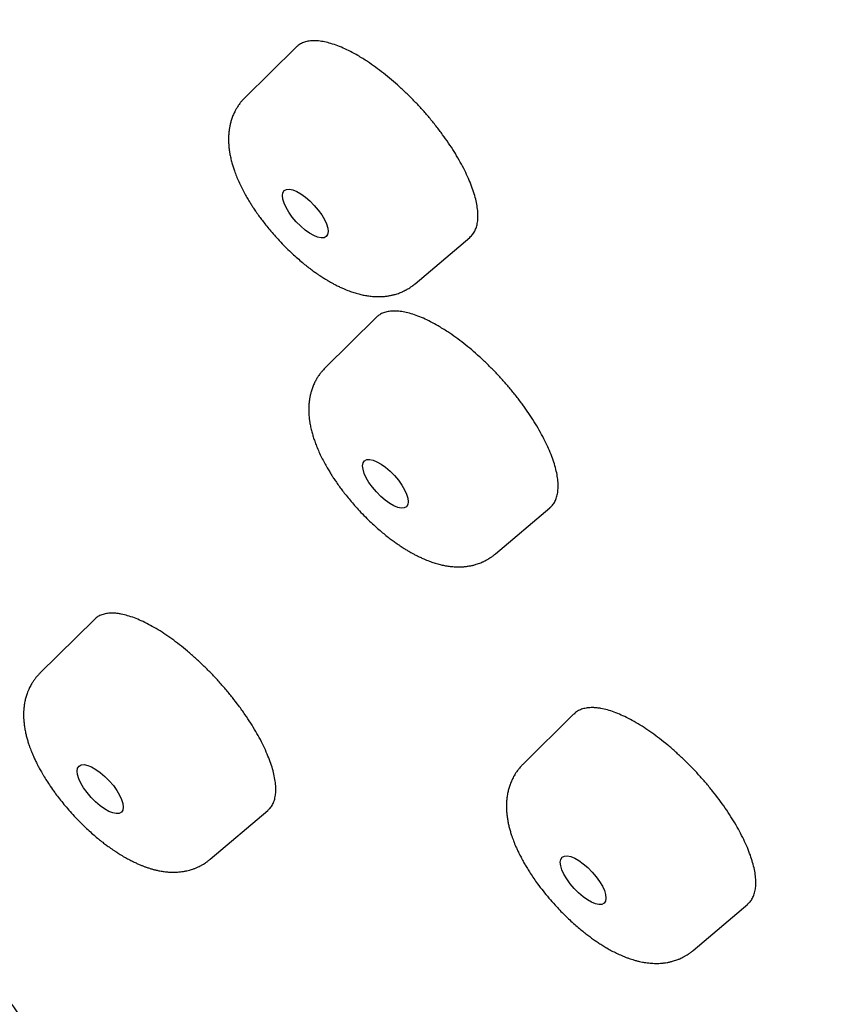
# Model space of a CAD drawing. Header units: millimetres. Extents: x 8 to 486, y 12 to 546.
# Tile 17 of 121: x 404 to 414, y 197 to 210. Entities that reach past the tile are written whole.
import ezdxf

# ---------------------------------------------------------------- set-up
doc = ezdxf.new("R2010")
doc.units = ezdxf.units.MM

msp = doc.modelspace()

# ---------------------------------------------------------------- linework, layer by layer
at = {"color": 7, "linetype": 'Continuous', "lineweight": 30}
for p, q in [((407.527, 209.4), (406.871, 208.752)), ((409.054, 206.367), (409.754, 206.96)), ((408.555, 205.935), (407.9, 205.287)), ((410.082, 202.902), (410.782, 203.495)), ((404.943, 202.063), (404.243, 201.372)), ((411.09, 200.85), (410.434, 200.202)), ((406.426, 198.987), (407.166, 199.614)), ((412.617, 197.817), (413.318, 198.411))]:
    msp.add_line(p, q, dxfattribs=at)
for centre, major_axis, ratio in [((407.645, 207.266), (-0.269, 0.294), 0.391863), ((408.673, 203.802), (-0.269, 0.294), 0.392028), ((405.016, 199.886), (-0.272, 0.296), 0.392573), ((411.208, 198.718), (-0.269, 0.294), 0.392238)]:
    msp.add_ellipse(centre, major_axis=major_axis, ratio=ratio, dxfattribs=at)
for points, knots in [([(456.736, 165.578), (456.742, 165.581), (456.755, 165.587), (456.775, 165.597), (456.799, 165.609), (456.827, 165.623), (456.859, 165.639), (456.893, 165.655), (456.926, 165.672), (456.959, 165.689), (456.992, 165.707), (457.025, 165.724), (457.058, 165.741), (457.108, 165.768), (457.173, 165.804), (457.254, 165.85), (457.331, 165.895), (457.391, 165.931), (457.435, 165.957), (457.462, 165.974), (457.485, 165.988), (457.504, 166), (457.519, 166.009), (457.53, 166.016), (457.538, 166.021), (457.546, 166.027), (457.556, 166.033), (457.569, 166.041), (457.585, 166.051), (457.604, 166.064), (457.626, 166.078), (457.651, 166.094), (457.678, 166.113), (457.709, 166.133), (457.741, 166.155), (457.786, 166.186), (457.844, 166.226), (457.912, 166.275), (457.976, 166.322), (458.037, 166.367), (458.094, 166.411), (458.148, 166.453), (458.198, 166.493), (458.243, 166.529), (458.283, 166.562), (458.317, 166.591), (458.348, 166.617), (458.376, 166.641), (458.403, 166.664), (458.431, 166.689), (458.459, 166.713), (458.485, 166.736), (458.509, 166.758), (458.534, 166.781), (458.562, 166.806), (458.592, 166.834), (458.626, 166.866), (458.663, 166.901), (458.703, 166.939), (458.746, 166.982), (458.783, 167.019), (458.814, 167.05), (458.837, 167.074), (458.861, 167.098), (458.885, 167.123), (458.907, 167.146), (458.927, 167.167), (458.945, 167.186), (458.959, 167.202), (458.971, 167.215), (458.98, 167.224), (458.989, 167.234), (459, 167.245), (459.013, 167.261), (459.031, 167.28), (459.052, 167.304), (459.078, 167.332), (459.106, 167.364), (459.136, 167.398), (459.172, 167.44), (459.213, 167.489), (459.258, 167.544), (459.303, 167.599), (459.346, 167.653), (459.387, 167.705), (459.425, 167.756), (459.459, 167.8), (459.487, 167.838), (459.511, 167.87), (459.532, 167.9), (459.552, 167.928), (459.569, 167.952), (459.586, 167.975), (459.603, 168), (459.622, 168.027), (459.643, 168.057), (459.665, 168.09), (459.689, 168.126), (459.715, 168.165), (459.742, 168.206), (459.771, 168.25), (459.8, 168.297), (459.832, 168.347), (459.865, 168.401), (459.893, 168.447), (459.916, 168.486), (459.933, 168.515), (459.951, 168.545), (459.968, 168.575), (459.985, 168.605), (460.002, 168.634), (460.017, 168.661), (460.031, 168.687), (460.043, 168.708), (460.052, 168.724), (460.059, 168.737), (460.065, 168.747), (460.071, 168.76), (460.08, 168.775), (460.09, 168.794), (460.102, 168.817), (460.116, 168.843), (460.131, 168.873), (460.147, 168.902), (460.171, 168.95), (460.204, 169.014), (460.243, 169.095), (460.281, 169.174), (460.316, 169.249), (460.349, 169.322), (460.38, 169.391), (460.409, 169.458), (460.434, 169.517), (460.455, 169.568), (460.473, 169.611), (460.489, 169.65), (460.503, 169.685), (460.515, 169.718), (460.527, 169.747), (460.537, 169.772), (460.545, 169.793), (460.55, 169.807), (460.554, 169.816), (460.557, 169.824), (460.56, 169.834), (460.566, 169.848), (460.572, 169.865), (460.579, 169.884), (460.593, 169.921), (460.611, 169.972), (460.635, 170.037), (460.657, 170.101), (460.678, 170.164), (460.699, 170.225), (460.719, 170.288), (460.74, 170.353), (460.762, 170.423), (460.784, 170.497), (460.803, 170.563), (460.82, 170.62), (460.833, 170.667), (460.847, 170.716), (460.86, 170.764), (460.872, 170.809), (460.883, 170.85), (460.892, 170.885), (460.899, 170.913), (460.905, 170.936), (460.91, 170.956), (460.914, 170.972), (460.917, 170.985), (460.92, 170.997), (460.924, 171.011), (460.928, 171.031), (460.934, 171.055), (460.941, 171.082), (460.948, 171.113), (460.956, 171.147), (460.964, 171.183), (460.973, 171.221), (460.981, 171.258), (460.989, 171.296), (460.997, 171.333), (461.01, 171.392), (461.027, 171.473), (461.047, 171.575), (461.066, 171.677), (461.084, 171.78), (461.102, 171.881), (461.118, 171.98), (461.133, 172.078), (461.145, 172.162), (461.155, 172.229), (461.162, 172.279), (461.168, 172.329), (461.174, 172.375), (461.18, 172.418), (461.184, 172.455), (461.188, 172.488), (461.191, 172.515), (461.194, 172.537), (461.196, 172.554), (461.197, 172.568), (461.199, 172.581), (461.2, 172.596), (461.203, 172.617), (461.206, 172.645), (461.21, 172.681), (461.214, 172.724), (461.219, 172.768), (461.223, 172.815), (461.227, 172.861), (461.232, 172.909), (461.245, 173.057), (461.258, 173.242), (461.271, 173.466), (461.278, 173.626), (461.284, 173.785), (461.288, 173.943), (461.291, 174.103), (461.292, 174.263), (461.292, 174.388), (461.292, 174.474), (461.291, 174.522), (461.291, 174.568), (461.29, 174.609), (461.289, 174.643), (461.289, 174.671), (461.288, 174.693), (461.288, 174.71), (461.288, 174.724), (461.287, 174.74), (461.287, 174.762), (461.286, 174.791), (461.285, 174.825), (461.284, 174.863), (461.283, 174.905), (461.281, 174.952), (461.279, 175.004), (461.277, 175.061), (461.271, 175.211), (461.258, 175.454), (461.236, 175.78), (461.21, 176.097), (461.18, 176.405), (461.145, 176.712), (461.108, 177.009), (461.069, 177.293), (461.039, 177.496), (461.019, 177.625), (461.011, 177.68), (461.003, 177.73), (460.996, 177.774), (460.989, 177.813), (460.984, 177.846), (460.979, 177.873), (460.976, 177.894), (460.973, 177.91), (460.971, 177.925), (460.968, 177.941), (460.965, 177.96), (460.961, 177.984), (460.956, 178.012), (460.95, 178.046), (460.943, 178.089), (460.934, 178.14), (460.924, 178.194), (460.914, 178.251), (460.895, 178.355), (460.867, 178.509), (460.827, 178.717), (460.783, 178.933), (460.736, 179.158), (460.685, 179.392), (460.631, 179.632), (460.574, 179.879), (460.513, 180.132), (460.447, 180.394), (460.377, 180.664), (460.303, 180.943), (460.224, 181.23), (460.157, 181.465), (460.105, 181.644), (460.07, 181.764), (460.034, 181.884), (459.999, 182), (459.965, 182.111), (459.934, 182.214), (459.904, 182.31), (459.876, 182.4), (459.848, 182.487), (459.822, 182.569), (459.797, 182.647), (459.775, 182.717), (459.756, 182.775), (459.741, 182.822), (459.728, 182.859), (459.718, 182.891), (459.71, 182.917), (459.703, 182.937), (459.698, 182.952), (459.693, 182.967), (459.687, 182.985), (459.68, 183.007), (459.671, 183.033), (459.66, 183.067), (459.646, 183.11), (459.628, 183.162), (459.609, 183.221), (459.588, 183.283), (459.566, 183.348), (459.544, 183.413), (459.508, 183.517), (459.458, 183.661), (459.389, 183.859), (459.313, 184.072), (459.229, 184.303), (459.149, 184.52), (459.074, 184.722), (459.003, 184.909), (458.931, 185.098), (458.856, 185.292), (458.778, 185.492), (458.695, 185.699), (458.608, 185.916), (458.516, 186.142), (458.419, 186.377), (458.317, 186.621), (458.21, 186.874), (458.097, 187.137), (457.979, 187.409), (457.858, 187.682), (457.735, 187.956), (457.61, 188.23), (457.48, 188.513), (457.345, 188.803), (457.204, 189.102), (457.068, 189.385), (456.94, 189.651), (456.818, 189.898), (456.694, 190.149), (456.569, 190.399), (456.445, 190.644), (456.327, 190.876), (456.214, 191.095), (456.107, 191.302), (456.003, 191.501), (455.902, 191.692), (455.807, 191.872), (455.716, 192.04), (455.631, 192.199), (455.55, 192.35), (455.472, 192.493), (455.397, 192.63), (455.324, 192.763), (455.252, 192.894), (455.182, 193.02), (455.126, 193.122), (455.082, 193.199), (455.052, 193.253), (455.027, 193.298), (455.007, 193.333), (454.992, 193.361), (454.981, 193.38), (454.972, 193.397), (454.964, 193.411), (454.955, 193.426), (454.946, 193.442), (454.93, 193.471), (454.905, 193.516), (454.87, 193.577), (454.832, 193.644), (454.791, 193.717), (454.745, 193.798), (454.693, 193.888), (454.637, 193.987), (454.575, 194.094), (454.509, 194.21), (454.437, 194.334), (454.36, 194.466), (454.278, 194.607), (454.187, 194.762), (454.086, 194.933), (453.975, 195.12), (453.858, 195.317), (453.735, 195.521), (453.595, 195.753), (453.437, 196.012), (453.261, 196.298), (453.076, 196.598), (452.88, 196.911), (452.674, 197.238), (452.461, 197.571), (452.242, 197.912), (452.016, 198.26), (451.783, 198.614), (451.544, 198.976), (451.298, 199.344), (451.044, 199.719), (450.785, 200.098), (450.52, 200.482), (450.25, 200.87), (449.972, 201.264), (449.68, 201.675), (449.371, 202.104), (449.047, 202.551), (448.713, 203.005), (448.37, 203.466), (448.018, 203.934), (447.664, 204.399), (447.308, 204.862), (446.951, 205.321), (446.585, 205.786), (446.21, 206.257), (445.827, 206.733), (445.435, 207.215), (445.034, 207.701), (444.625, 208.193), (444.207, 208.689), (443.782, 209.187), (443.351, 209.687), (442.914, 210.187), (442.468, 210.692), (442.028, 211.184), (441.594, 211.664), (441.168, 212.131), (440.733, 212.6), (440.324, 213.038), (439.941, 213.443), (439.586, 213.816), (439.229, 214.186), (438.851, 214.575), (438.454, 214.98), (438.038, 215.4), (437.626, 215.812), (437.218, 216.215), (436.815, 216.61), (436.415, 216.997), (436.021, 217.375), (435.63, 217.746), (435.245, 218.108), (434.864, 218.463), (434.489, 218.809), (434.096, 219.168), (433.688, 219.537), (433.265, 219.915), (432.849, 220.283), (432.451, 220.632), (432.069, 220.963), (431.705, 221.276), (431.346, 221.581), (430.995, 221.877), (430.65, 222.165), (430.312, 222.444), (429.97, 222.724), (429.625, 223.005), (429.277, 223.284), (428.938, 223.555), (428.607, 223.816), (428.284, 224.068), (427.97, 224.312), (427.665, 224.546), (427.368, 224.772), (427.079, 224.99), (426.801, 225.198), (426.533, 225.397), (426.276, 225.587), (426.026, 225.77), (425.783, 225.946), (425.548, 226.115), (425.32, 226.278), (425.101, 226.434), (424.922, 226.56), (424.785, 226.657), (424.687, 226.725), (424.596, 226.788), (424.513, 226.846), (424.437, 226.899), (424.368, 226.947), (424.306, 226.989), (424.251, 227.027), (424.204, 227.06), (424.163, 227.087), (424.13, 227.11), (424.105, 227.127), (424.088, 227.139), (424.079, 227.145), (424.073, 227.149), (424.07, 227.151), (424.064, 227.155), (424.053, 227.163), (424.028, 227.18), (423.993, 227.204), (423.948, 227.235), (423.903, 227.265), (423.858, 227.296), (423.8, 227.336), (423.728, 227.384), (423.643, 227.442), (423.553, 227.502), (423.457, 227.567), (423.355, 227.635), (423.246, 227.707), (423.132, 227.783), (423, 227.871), (422.849, 227.97), (422.679, 228.081), (422.499, 228.198), (422.309, 228.321), (422.122, 228.441), (421.938, 228.559), (421.758, 228.673), (421.571, 228.79), (421.379, 228.91), (421.184, 229.031), (420.953, 229.173), (420.689, 229.334), (420.396, 229.511), (420.1, 229.686), (419.804, 229.86), (419.508, 230.033), (419.219, 230.198), (418.938, 230.357), (418.664, 230.51), (418.399, 230.657), (418.14, 230.798), (417.886, 230.935), (417.635, 231.068), (417.389, 231.198), (417.151, 231.322), (416.92, 231.44), (416.695, 231.554), (416.401, 231.702), (416.038, 231.88), (415.611, 232.086), (415.238, 232.26), (414.919, 232.407), (414.712, 232.5), (414.567, 232.564), (414.485, 232.601), (414.406, 232.636), (414.334, 232.667), (414.271, 232.695), (414.218, 232.718), (414.174, 232.737), (414.138, 232.752), (414.111, 232.764), (414.092, 232.772), (414.08, 232.777), (414.071, 232.781), (414.061, 232.786), (414.045, 232.792), (414.02, 232.803), (413.988, 232.817), (413.949, 232.833), (413.906, 232.852), (413.857, 232.872), (413.799, 232.897), (413.73, 232.926), (413.651, 232.959), (413.564, 232.995), (413.47, 233.034), (413.376, 233.072), (413.284, 233.11), (413.195, 233.146), (413.105, 233.182), (413.014, 233.218), (412.799, 233.303), (412.463, 233.433), (412.009, 233.601), (411.559, 233.762), (411.195, 233.886), (410.915, 233.978), (410.719, 234.041), (410.529, 234.1), (410.346, 234.157), (410.172, 234.209), (410.006, 234.258), (409.849, 234.303), (409.699, 234.346), (409.579, 234.379), (409.486, 234.404), (409.419, 234.422), (409.354, 234.44), (409.294, 234.456), (409.238, 234.47), (409.189, 234.483), (409.147, 234.494), (409.113, 234.503), (409.088, 234.509), (409.068, 234.514), (409.046, 234.52), (409.02, 234.526), (408.989, 234.534), (408.953, 234.543), (408.912, 234.553), (408.866, 234.565), (408.808, 234.579), (408.737, 234.596), (408.657, 234.615), (408.577, 234.634), (408.498, 234.652), (408.42, 234.67), (408.309, 234.695), (408.168, 234.726), (408.019, 234.757), (407.897, 234.782), (407.799, 234.802), (407.698, 234.822), (407.594, 234.842), (407.486, 234.862), (407.369, 234.883), (407.244, 234.906), (407.109, 234.928), (406.969, 234.951), (406.826, 234.973), (406.678, 234.995), (406.549, 235.013), (406.443, 235.028), (406.364, 235.038), (406.293, 235.047), (406.229, 235.055), (406.175, 235.061), (406.13, 235.066), (406.095, 235.07), (406.065, 235.074), (406.042, 235.076), (406.024, 235.078), (406.01, 235.08), (405.997, 235.081), (405.984, 235.083), (405.967, 235.084), (405.944, 235.087), (405.915, 235.09), (405.883, 235.093), (405.833, 235.098), (405.764, 235.105), (405.675, 235.113), (405.582, 235.121), (405.485, 235.129), (405.384, 235.137), (405.294, 235.143), (405.214, 235.148), (405.143, 235.153), (405.068, 235.157), (404.988, 235.161), (404.902, 235.165), (404.81, 235.169), (404.714, 235.172), (404.613, 235.175), (404.504, 235.177), (404.386, 235.179), (404.286, 235.179), (404.21, 235.179), (404.161, 235.179), (404.115, 235.179), (404.072, 235.178), (404.033, 235.178), (403.998, 235.177), (403.969, 235.177), (403.946, 235.176), (403.925, 235.176), (403.905, 235.175), (403.883, 235.175), (403.853, 235.174), (403.814, 235.173), (403.765, 235.171), (403.712, 235.169), (403.636, 235.166), (403.537, 235.162), (403.417, 235.155), (403.296, 235.147), (403.173, 235.138), (403.046, 235.127), (402.915, 235.115), (402.808, 235.104), (402.728, 235.094), (402.674, 235.088), (402.62, 235.081), (402.569, 235.075), (402.523, 235.068), (402.481, 235.063), (402.444, 235.058), (402.414, 235.053), (402.389, 235.05), (402.369, 235.047), (402.352, 235.044), (402.338, 235.042), (402.321, 235.039), (402.302, 235.036), (402.276, 235.032), (402.243, 235.027), (402.202, 235.02), (402.155, 235.013), (402.102, 235.004), (402.045, 234.994), (401.987, 234.983), (401.894, 234.965), (401.77, 234.941), (401.645, 234.914), (401.552, 234.893), (401.491, 234.878), (401.431, 234.864), (401.371, 234.849), (401.315, 234.835), (401.264, 234.821), (401.218, 234.809), (401.176, 234.798), (401.14, 234.788), (401.109, 234.779), (401.082, 234.772), (401.057, 234.764), (401.031, 234.757), (401.005, 234.749), (400.977, 234.741), (400.944, 234.731), (400.904, 234.719), (400.857, 234.704), (400.806, 234.689), (400.752, 234.671), (400.694, 234.652), (400.631, 234.631), (400.565, 234.608), (400.495, 234.583), (400.421, 234.556), (400.343, 234.527), (400.277, 234.501), (400.226, 234.481), (400.189, 234.466), (400.155, 234.452), (400.124, 234.44), (400.099, 234.429), (400.08, 234.421), (400.066, 234.415), (400.054, 234.41), (400.045, 234.406), (400.033, 234.401), (400.016, 234.394), (399.992, 234.384), (399.963, 234.371), (399.928, 234.356), (399.878, 234.333), (399.815, 234.304), (399.742, 234.27), (399.671, 234.236), (399.604, 234.203), (399.526, 234.163), (399.436, 234.117), (399.36, 234.076), (399.309, 234.047), (399.282, 234.033), (399.256, 234.018), (399.229, 234.003), (399.204, 233.988), (399.182, 233.975), (399.163, 233.964), (399.147, 233.955), (399.134, 233.947), (399.123, 233.941), (399.113, 233.935), (399.101, 233.928), (399.085, 233.918), (399.065, 233.906), (399.042, 233.892), (399.015, 233.876), (398.985, 233.857), (398.952, 233.836), (398.916, 233.814), (398.88, 233.791), (398.833, 233.76), (398.776, 233.722), (398.718, 233.684), (398.671, 233.651), (398.634, 233.625), (398.598, 233.599), (398.563, 233.574), (398.529, 233.55), (398.499, 233.527), (398.471, 233.507), (398.447, 233.489), (398.425, 233.473), (398.405, 233.457), (398.384, 233.441), (398.362, 233.424), (398.336, 233.404), (398.306, 233.381), (398.272, 233.353), (398.234, 233.322), (398.195, 233.291), (398.156, 233.258), (398.111, 233.22), (398.059, 233.176), (398.001, 233.125), (397.944, 233.074), (397.887, 233.022), (397.831, 232.97), (397.788, 232.928), (397.758, 232.899), (397.741, 232.883), (397.727, 232.869), (397.715, 232.857), (397.706, 232.848), (397.697, 232.84), (397.687, 232.83), (397.674, 232.817), (397.659, 232.801), (397.64, 232.782), (397.619, 232.76), (397.594, 232.735), (397.567, 232.707), (397.538, 232.676), (397.508, 232.645), (397.479, 232.613), (397.438, 232.568), (397.387, 232.511), (397.326, 232.441), (397.278, 232.385), (397.243, 232.343), (397.218, 232.314), (397.196, 232.286), (397.176, 232.261), (397.157, 232.238), (397.14, 232.217), (397.124, 232.197), (397.108, 232.177), (397.092, 232.156), (397.075, 232.134), (397.059, 232.113), (397.043, 232.092), (397.026, 232.07), (397.008, 232.046), (396.987, 232.018), (396.964, 231.986), (396.938, 231.952), (396.911, 231.913), (396.881, 231.872), (396.849, 231.826), (396.816, 231.777), (396.78, 231.725), (396.74, 231.665), (396.696, 231.596), (396.652, 231.528), (396.624, 231.483), (396.613, 231.464)], [0, 0, 0, 0, 0.000221, 0.000525, 0.000912, 0.001384, 0.001939, 0.002577, 0.003138, 0.003747, 0.004359, 0.004964, 0.005563, 0.006155, 0.007706, 0.009209, 0.010662, 0.012066, 0.012649, 0.013161, 0.013603, 0.013975, 0.014276, 0.014464, 0.014609, 0.014752, 0.01494, 0.015173, 0.015485, 0.015854, 0.016279, 0.016759, 0.017295, 0.017887, 0.018529, 0.01917, 0.020583, 0.021935, 0.023227, 0.024459, 0.02563, 0.026739, 0.02778, 0.028751, 0.029564, 0.030313, 0.030965, 0.031523, 0.032091, 0.032707, 0.033372, 0.033875, 0.034403, 0.034956, 0.035559, 0.036234, 0.03698, 0.037797, 0.038709, 0.039696, 0.040759, 0.041285, 0.041829, 0.042389, 0.042957, 0.043477, 0.043963, 0.044382, 0.044734, 0.045019, 0.045237, 0.04539, 0.045648, 0.045983, 0.046396, 0.046924, 0.047542, 0.048249, 0.049002, 0.049746, 0.050933, 0.052095, 0.053232, 0.054345, 0.055431, 0.056456, 0.057405, 0.058099, 0.058745, 0.059343, 0.059881, 0.060358, 0.060788, 0.061247, 0.061788, 0.062379, 0.063018, 0.063706, 0.064444, 0.065242, 0.066058, 0.066936, 0.067876, 0.068877, 0.06994, 0.070458, 0.070988, 0.071533, 0.07209, 0.072641, 0.073143, 0.073669, 0.074125, 0.074509, 0.074824, 0.074994, 0.075165, 0.075388, 0.075663, 0.07599, 0.076369, 0.076879, 0.077403, 0.077919, 0.078429, 0.079885, 0.081282, 0.08262, 0.083899, 0.08512, 0.086281, 0.087384, 0.088425, 0.089191, 0.089893, 0.090531, 0.091105, 0.091614, 0.092102, 0.092512, 0.092843, 0.093096, 0.093184, 0.093301, 0.093467, 0.093684, 0.093951, 0.094268, 0.094635, 0.09568, 0.09671, 0.097713, 0.09869, 0.09964, 0.100588, 0.101592, 0.102657, 0.10378, 0.104964, 0.105654, 0.106363, 0.10709, 0.107829, 0.108511, 0.109119, 0.109654, 0.110042, 0.110379, 0.110666, 0.110901, 0.111086, 0.111229, 0.111441, 0.111723, 0.112075, 0.112495, 0.112929, 0.113419, 0.113959, 0.114505, 0.115047, 0.115585, 0.116117, 0.116646, 0.11813, 0.119576, 0.120985, 0.122405, 0.123889, 0.125189, 0.126533, 0.127923, 0.128594, 0.129275, 0.129962, 0.130601, 0.131171, 0.131673, 0.132107, 0.132473, 0.13277, 0.132998, 0.133157, 0.133305, 0.133505, 0.133756, 0.134151, 0.13463, 0.135192, 0.135838, 0.136404, 0.137021, 0.137659, 0.138296, 0.142815, 0.144852, 0.146879, 0.148895, 0.150878, 0.152796, 0.154831, 0.156788, 0.157387, 0.157978, 0.15855, 0.159052, 0.159479, 0.159803, 0.160065, 0.160266, 0.16041, 0.160569, 0.160845, 0.161195, 0.16162, 0.162063, 0.162566, 0.163129, 0.163751, 0.164434, 0.165164, 0.169098, 0.173033, 0.176547, 0.18006, 0.183537, 0.186946, 0.189982, 0.192964, 0.193619, 0.19422, 0.194761, 0.195242, 0.195663, 0.196023, 0.196322, 0.196535, 0.196702, 0.196838, 0.197011, 0.197224, 0.19748, 0.197778, 0.198118, 0.198604, 0.199157, 0.199754, 0.20036, 0.200972, 0.203094, 0.205295, 0.207575, 0.209935, 0.212373, 0.214889, 0.217411, 0.220004, 0.222668, 0.225404, 0.22821, 0.231088, 0.234036, 0.235211, 0.236398, 0.237594, 0.238749, 0.239838, 0.240842, 0.241782, 0.242657, 0.243467, 0.244309, 0.245068, 0.245744, 0.246335, 0.246749, 0.247109, 0.247415, 0.247669, 0.247866, 0.247986, 0.248114, 0.248285, 0.248498, 0.248753, 0.249049, 0.249485, 0.249987, 0.250557, 0.251171, 0.251789, 0.25241, 0.253036, 0.254774, 0.256541, 0.25868, 0.260859, 0.263077, 0.264801, 0.266548, 0.268319, 0.270112, 0.271957, 0.273879, 0.275878, 0.277955, 0.280109, 0.282341, 0.28465, 0.287037, 0.2895, 0.292042, 0.294439, 0.296901, 0.299429, 0.302021, 0.304679, 0.307401, 0.309546, 0.311729, 0.313951, 0.316177, 0.318326, 0.320393, 0.322269, 0.324072, 0.325803, 0.327462, 0.329049, 0.330485, 0.331857, 0.333164, 0.334406, 0.335584, 0.336698, 0.337868, 0.338957, 0.339965, 0.340498, 0.340958, 0.341345, 0.341658, 0.341881, 0.342042, 0.342172, 0.342297, 0.342421, 0.342557, 0.342704, 0.343166, 0.343713, 0.344274, 0.344902, 0.345599, 0.346363, 0.347213, 0.348133, 0.349124, 0.350186, 0.351318, 0.352521, 0.353795, 0.355302, 0.356897, 0.358581, 0.360337, 0.362124, 0.364507, 0.36694, 0.369422, 0.372136, 0.374907, 0.377735, 0.380619, 0.38356, 0.386558, 0.389612, 0.392723, 0.39589, 0.399115, 0.402336, 0.405613, 0.408944, 0.41233, 0.416048, 0.419829, 0.423674, 0.427583, 0.431556, 0.435593, 0.439457, 0.443378, 0.447355, 0.451389, 0.45548, 0.459628, 0.463832, 0.468093, 0.472411, 0.476785, 0.481136, 0.485542, 0.490003, 0.494518, 0.498661, 0.50285, 0.507083, 0.511361, 0.514754, 0.518175, 0.521599, 0.524986, 0.52897, 0.5329, 0.536777, 0.5406, 0.54437, 0.548087, 0.55175, 0.55536, 0.558916, 0.562419, 0.565869, 0.569266, 0.5732, 0.57706, 0.580846, 0.584558, 0.587928, 0.591235, 0.594478, 0.597657, 0.600773, 0.603825, 0.606814, 0.610028, 0.613166, 0.616226, 0.61921, 0.622117, 0.624947, 0.6277, 0.630377, 0.632976, 0.635499, 0.637902, 0.640231, 0.642485, 0.644666, 0.646805, 0.648868, 0.650854, 0.652764, 0.653714, 0.6546, 0.655421, 0.656177, 0.656869, 0.657495, 0.658057, 0.658554, 0.658986, 0.659353, 0.659655, 0.659893, 0.660027, 0.660125, 0.660149, 0.660169, 0.660211, 0.660314, 0.660479, 0.660876, 0.661284, 0.661694, 0.662107, 0.662522, 0.663279, 0.664048, 0.664864, 0.665738, 0.666668, 0.667656, 0.6687, 0.669802, 0.671268, 0.672824, 0.67447, 0.676207, 0.678033, 0.679625, 0.681279, 0.682995, 0.684774, 0.686592, 0.68839, 0.691171, 0.693896, 0.696566, 0.699399, 0.702168, 0.704871, 0.707509, 0.710082, 0.712589, 0.715032, 0.717409, 0.71983, 0.72218, 0.724457, 0.726664, 0.728816, 0.730952, 0.735178, 0.739341, 0.743442, 0.746114, 0.748759, 0.749585, 0.750408, 0.75121, 0.751932, 0.752568, 0.753077, 0.753513, 0.753878, 0.754171, 0.754317, 0.754436, 0.754526, 0.754608, 0.754735, 0.755005, 0.755334, 0.755716, 0.756151, 0.75664, 0.757181, 0.757902, 0.758699, 0.759572, 0.760522, 0.761549, 0.76241, 0.763317, 0.764241, 0.765165, 0.76609, 0.770776, 0.77546, 0.780141, 0.78482, 0.786915, 0.789006, 0.791038, 0.792995, 0.794877, 0.796652, 0.798354, 0.799984, 0.80154, 0.802292, 0.803025, 0.80374, 0.804422, 0.805034, 0.805574, 0.806041, 0.806437, 0.806672, 0.806874, 0.807106, 0.807396, 0.807744, 0.808142, 0.808595, 0.809105, 0.80967, 0.810549, 0.811457, 0.812355, 0.813242, 0.814118, 0.814983, 0.816979, 0.818914, 0.820038, 0.821153, 0.822307, 0.823506, 0.82475, 0.826038, 0.827556, 0.829132, 0.830765, 0.832456, 0.834204, 0.836009, 0.83705, 0.838, 0.83886, 0.839629, 0.840308, 0.840805, 0.841239, 0.84161, 0.841872, 0.84209, 0.842264, 0.842396, 0.842543, 0.842737, 0.843025, 0.843378, 0.843782, 0.844198, 0.845229, 0.846315, 0.847458, 0.848656, 0.849911, 0.851221, 0.852037, 0.852917, 0.853861, 0.854869, 0.855961, 0.857119, 0.858344, 0.859635, 0.860993, 0.862563, 0.864213, 0.864883, 0.865544, 0.866145, 0.866685, 0.867225, 0.867686, 0.868067, 0.86837, 0.86861, 0.86887, 0.869164, 0.86949, 0.870068, 0.870728, 0.87145, 0.872177, 0.873795, 0.875422, 0.877057, 0.878726, 0.880468, 0.882284, 0.884175, 0.884923, 0.885682, 0.886452, 0.887185, 0.887848, 0.888439, 0.88896, 0.889409, 0.889753, 0.890039, 0.890267, 0.890454, 0.890682, 0.890963, 0.891299, 0.891805, 0.892399, 0.89308, 0.893848, 0.894697, 0.895558, 0.896416, 0.898764, 0.901093, 0.902019, 0.902942, 0.903862, 0.904779, 0.905649, 0.906433, 0.907146, 0.907789, 0.908361, 0.908827, 0.909233, 0.909618, 0.910017, 0.910429, 0.910859, 0.911319, 0.912002, 0.912744, 0.913545, 0.914404, 0.915342, 0.916345, 0.917418, 0.918561, 0.919773, 0.921054, 0.922405, 0.92302, 0.923648, 0.924239, 0.924753, 0.92519, 0.925481, 0.925724, 0.925921, 0.92607, 0.926208, 0.926525, 0.926933, 0.92743, 0.928019, 0.928697, 0.930012, 0.931288, 0.932522, 0.933714, 0.934865, 0.936672, 0.938507, 0.938993, 0.93948, 0.939971, 0.940463, 0.940936, 0.94135, 0.941706, 0.942002, 0.94224, 0.942418, 0.942585, 0.942798, 0.943107, 0.94348, 0.943916, 0.944416, 0.94499, 0.94563, 0.946327, 0.947026, 0.947714, 0.949039, 0.950326, 0.951074, 0.951808, 0.952529, 0.953237, 0.953917, 0.954541, 0.955083, 0.955572, 0.95601, 0.956401, 0.95682, 0.957287, 0.957804, 0.95837, 0.959149, 0.959957, 0.960772, 0.961594, 0.962422, 0.963667, 0.964926, 0.966182, 0.967432, 0.968677, 0.969912, 0.970354, 0.970737, 0.971061, 0.971327, 0.971533, 0.971692, 0.971924, 0.972221, 0.972582, 0.973009, 0.973512, 0.974082, 0.97472, 0.975423, 0.976137, 0.976838, 0.977527, 0.979087, 0.98058, 0.982005, 0.982654, 0.983269, 0.983836, 0.984355, 0.984825, 0.985272, 0.985676, 0.98609, 0.986523, 0.986975, 0.987445, 0.98783, 0.988266, 0.988766, 0.989331, 0.989959, 0.990652, 0.991409, 0.99223, 0.993115, 0.994064, 0.995078, 0.996156, 0.997508, 0.99895, 1, 1, 1, 1]), ([(394.898, 228.569), (394.879, 228.537), (394.832, 228.457), (394.76, 228.329), (394.683, 228.184), (394.607, 228.036), (394.534, 227.886), (394.463, 227.734), (394.395, 227.579), (394.329, 227.422), (394.265, 227.263), (394.203, 227.101), (394.144, 226.937), (394.088, 226.771), (394.033, 226.602), (393.982, 226.431), (393.932, 226.258), (393.886, 226.082), (393.841, 225.904), (393.8, 225.724), (393.76, 225.542), (393.723, 225.357), (393.689, 225.171), (393.658, 224.982), (393.628, 224.791), (393.602, 224.598), (393.578, 224.403), (393.556, 224.206), (393.537, 224.007), (393.521, 223.805), (393.507, 223.602), (393.496, 223.397), (393.487, 223.19), (393.481, 222.981), (393.478, 222.771), (393.477, 222.558), (393.479, 222.344), (393.483, 222.128), (393.49, 221.91), (393.499, 221.69), (393.511, 221.469), (393.526, 221.245), (393.543, 221.021), (393.562, 220.794), (393.584, 220.566), (393.609, 220.336), (393.636, 220.105), (393.666, 219.872), (393.698, 219.638), (393.733, 219.402), (393.77, 219.164), (393.81, 218.925), (393.852, 218.685), (393.896, 218.443), (393.943, 218.2), (393.993, 217.955), (394.045, 217.709), (394.099, 217.461), (394.156, 217.213), (394.215, 216.962), (394.277, 216.711), (394.341, 216.458), (394.408, 216.204), (394.477, 215.948), (394.548, 215.692), (394.622, 215.434), (394.698, 215.175), (394.776, 214.914), (394.857, 214.653), (394.94, 214.39), (395.025, 214.126), (395.113, 213.861), (395.203, 213.595), (395.295, 213.328), (395.39, 213.06), (395.486, 212.791), (395.586, 212.52), (395.687, 212.249), (395.791, 211.976), (395.897, 211.703), (396.005, 211.429), (396.115, 211.153), (396.228, 210.877), (396.343, 210.6), (396.46, 210.322), (396.579, 210.043), (396.701, 209.763), (396.824, 209.482), (396.95, 209.201), (397.078, 208.919), (397.208, 208.635), (397.341, 208.352), (397.475, 208.067), (397.611, 207.782), (397.75, 207.496), (397.891, 207.209), (398.034, 206.921), (398.178, 206.633), (398.325, 206.344), (398.474, 206.055), (398.625, 205.765), (398.779, 205.474), (398.934, 205.183), (399.091, 204.891), (399.25, 204.599), (399.411, 204.306), (399.574, 204.013), (399.739, 203.719), (399.907, 203.425), (400.076, 203.13), (400.247, 202.835), (400.42, 202.539), (400.594, 202.244), (400.771, 201.947), (400.95, 201.651), (401.13, 201.354), (401.313, 201.056), (401.497, 200.759), (401.683, 200.461), (401.872, 200.162), (402.061, 199.864), (402.253, 199.565), (402.447, 199.266), (402.642, 198.967), (402.839, 198.668), (403.039, 198.368), (403.239, 198.068), (403.442, 197.768), (403.646, 197.468), (403.853, 197.168), (404.061, 196.868), (404.27, 196.568), (404.482, 196.267), (404.695, 195.967), (404.91, 195.666), (405.127, 195.365), (405.345, 195.064), (405.566, 194.764), (405.788, 194.463), (406.011, 194.162), (406.237, 193.861), (406.464, 193.559), (406.693, 193.258), (406.924, 192.957), (407.157, 192.655), (407.392, 192.354), (407.628, 192.052), (407.859, 191.761), (408.082, 191.48), (408.299, 191.209), (408.517, 190.939), (408.735, 190.67), (408.955, 190.401), (409.176, 190.132), (409.397, 189.864), (409.62, 189.597), (409.843, 189.331), (410.068, 189.065), (410.293, 188.8), (410.519, 188.536), (410.745, 188.273), (410.972, 188.011), (411.199, 187.75), (411.426, 187.491), (411.652, 187.235), (411.875, 186.984), (412.092, 186.741), (412.29, 186.521), (412.463, 186.329), (412.626, 186.149), (412.762, 186), (412.851, 185.903), (412.88, 185.871)], [0, 0, 0, 0, 0.003971, 0.009678, 0.0154, 0.021137, 0.026889, 0.032656, 0.038438, 0.044236, 0.050049, 0.055877, 0.061721, 0.067579, 0.073451, 0.079338, 0.085238, 0.091152, 0.097079, 0.103018, 0.108969, 0.114931, 0.120904, 0.126887, 0.13288, 0.138881, 0.144891, 0.150909, 0.156934, 0.162966, 0.169004, 0.175048, 0.181096, 0.18715, 0.193207, 0.199268, 0.205333, 0.2114, 0.21747, 0.223541, 0.229615, 0.23569, 0.241766, 0.247843, 0.253921, 0.259998, 0.266077, 0.272155, 0.278232, 0.28431, 0.290386, 0.296462, 0.302537, 0.308612, 0.314685, 0.320757, 0.326828, 0.332897, 0.338965, 0.345032, 0.351098, 0.357162, 0.363225, 0.369286, 0.375345, 0.381403, 0.38746, 0.393515, 0.399569, 0.405621, 0.411672, 0.417721, 0.423769, 0.429815, 0.43586, 0.441903, 0.447945, 0.453986, 0.460026, 0.466064, 0.472101, 0.478137, 0.484172, 0.490206, 0.496238, 0.50227, 0.5083, 0.51433, 0.520358, 0.526386, 0.532413, 0.538439, 0.544465, 0.55049, 0.556514, 0.562537, 0.56856, 0.574583, 0.580605, 0.586627, 0.592649, 0.59867, 0.604691, 0.610712, 0.616733, 0.622754, 0.628775, 0.634797, 0.640818, 0.64684, 0.652862, 0.658885, 0.664908, 0.670931, 0.676956, 0.682981, 0.689007, 0.695035, 0.701063, 0.707093, 0.713123, 0.719156, 0.72519, 0.731226, 0.737263, 0.743303, 0.749345, 0.755389, 0.761436, 0.767486, 0.773539, 0.779595, 0.785654, 0.791718, 0.797785, 0.803857, 0.809934, 0.816016, 0.822104, 0.828198, 0.834298, 0.840406, 0.846522, 0.852647, 0.858782, 0.864927, 0.871084, 0.877254, 0.882798, 0.888341, 0.893882, 0.899423, 0.904961, 0.910498, 0.916032, 0.921563, 0.927092, 0.932616, 0.938135, 0.943647, 0.949151, 0.954644, 0.96012, 0.965572, 0.970985, 0.976332, 0.981544, 0.986423, 0.990399, 0.99377, 0.997953, 1, 1, 1, 1]), ([(409.753, 206.961), (409.761, 206.968), (409.784, 206.986), (409.811, 207.026), (409.836, 207.078), (409.852, 207.138), (409.86, 207.207), (409.859, 207.282), (409.849, 207.364), (409.831, 207.451), (409.805, 207.544), (409.77, 207.641), (409.727, 207.742), (409.677, 207.846), (409.619, 207.953), (409.554, 208.062), (409.483, 208.17), (409.407, 208.279), (409.324, 208.388), (409.236, 208.496), (409.145, 208.6), (409.051, 208.702), (408.952, 208.801), (408.852, 208.895), (408.751, 208.984), (408.649, 209.067), (408.547, 209.144), (408.457, 209.207), (408.381, 209.255), (408.308, 209.299), (408.224, 209.345), (408.13, 209.39), (408.039, 209.427), (407.953, 209.454), (407.872, 209.473), (407.796, 209.482), (407.726, 209.483), (407.663, 209.474), (407.607, 209.455), (407.562, 209.431), (407.538, 209.409), (407.528, 209.399)], [0, 0, 0, 0, 0.0154085, 0.0424837, 0.0686075, 0.0949126, 0.1217897, 0.1488646, 0.174988, 0.2012928, 0.2281697, 0.2552442, 0.2813676, 0.3076723, 0.3345491, 0.3616235, 0.387747, 0.4140519, 0.4409289, 0.4680035, 0.4941273, 0.5204325, 0.5473098, 0.5743847, 0.6005089, 0.6268145, 0.6536922, 0.6807675, 0.6973249, 0.7139282, 0.7400525, 0.7663583, 0.7932361, 0.8203116, 0.8464359, 0.8727417, 0.8996195, 0.926695, 0.9528191, 0.9791246, 1, 1, 1, 1]), ([(406.871, 208.752), (406.864, 208.745), (406.851, 208.731), (406.834, 208.713), (406.821, 208.698), (406.81, 208.683), (406.797, 208.666), (406.784, 208.647), (406.772, 208.628), (406.761, 208.61), (406.751, 208.592), (406.74, 208.571), (406.725, 208.539), (406.708, 208.498), (406.692, 208.449), (406.68, 208.403), (406.672, 208.359), (406.667, 208.322), (406.664, 208.291), (406.662, 208.266), (406.661, 208.241), (406.661, 208.214), (406.661, 208.185), (406.663, 208.155), (406.665, 208.126), (406.668, 208.099), (406.671, 208.078), (406.674, 208.059), (406.677, 208.037), (406.682, 208.01), (406.689, 207.98), (406.696, 207.949), (406.704, 207.92), (406.711, 207.892), (406.722, 207.857), (406.738, 207.809), (406.762, 207.746), (406.792, 207.676), (406.826, 207.605), (406.861, 207.537), (406.895, 207.475), (406.927, 207.422), (406.956, 207.375), (406.984, 207.332), (407.017, 207.283), (407.054, 207.231), (407.096, 207.175), (407.141, 207.117), (407.192, 207.054), (407.25, 206.987), (407.315, 206.915), (407.385, 206.842), (407.458, 206.772), (407.527, 206.709), (407.591, 206.653), (407.65, 206.604), (407.704, 206.562), (407.754, 206.526), (407.795, 206.496), (407.83, 206.473), (407.857, 206.455), (407.881, 206.439), (407.902, 206.426), (407.922, 206.414), (407.945, 206.401), (407.972, 206.385), (408.005, 206.367), (408.045, 206.346), (408.089, 206.324), (408.144, 206.3), (408.204, 206.275), (408.268, 206.253), (408.329, 206.235), (408.387, 206.221), (408.446, 206.211), (408.513, 206.203), (408.577, 206.2), (408.636, 206.202), (408.683, 206.207), (408.721, 206.213), (408.749, 206.218), (408.768, 206.223), (408.788, 206.228), (408.811, 206.234), (408.839, 206.243), (408.866, 206.254), (408.888, 206.263), (408.905, 206.271), (408.917, 206.277), (408.928, 206.282), (408.937, 206.287), (408.948, 206.293), (408.964, 206.302), (408.987, 206.317), (409.019, 206.338), (409.042, 206.357), (409.054, 206.367)], [0, 0, 0, 0, 0.007919, 0.014136, 0.018652, 0.022868, 0.028423, 0.034785, 0.0401, 0.045453, 0.050419, 0.056435, 0.063354, 0.077529, 0.090909, 0.103141, 0.114946, 0.126157, 0.132885, 0.139461, 0.145894, 0.152871, 0.161428, 0.169254, 0.177722, 0.184886, 0.19043, 0.194487, 0.200418, 0.208176, 0.217329, 0.225893, 0.233621, 0.24059, 0.247177, 0.261827, 0.279634, 0.299143, 0.318363, 0.33679, 0.353476, 0.368402, 0.379991, 0.390806, 0.403824, 0.419459, 0.433853, 0.449924, 0.467676, 0.487111, 0.507039, 0.530536, 0.552465, 0.572831, 0.591636, 0.608883, 0.624571, 0.638701, 0.651268, 0.660187, 0.668093, 0.674981, 0.680846, 0.686048, 0.691914, 0.699604, 0.709082, 0.720304, 0.733195, 0.746053, 0.766361, 0.783332, 0.800433, 0.816581, 0.831423, 0.848727, 0.870088, 0.883026, 0.8953, 0.907245, 0.91307, 0.917378, 0.922194, 0.929086, 0.936662, 0.944782, 0.951032, 0.955225, 0.95903, 0.96154, 0.964153, 0.96695, 0.970844, 0.978144, 0.987862, 1, 1, 1, 1]), ([(410.782, 203.496), (410.79, 203.503), (410.812, 203.521), (410.84, 203.561), (410.864, 203.613), (410.88, 203.674), (410.888, 203.742), (410.887, 203.817), (410.878, 203.899), (410.86, 203.986), (410.833, 204.079), (410.798, 204.176), (410.755, 204.277), (410.705, 204.38), (410.647, 204.488), (410.582, 204.596), (410.511, 204.705), (410.435, 204.814), (410.352, 204.923), (410.264, 205.031), (410.173, 205.135), (410.079, 205.237), (409.98, 205.336), (409.88, 205.43), (409.779, 205.519), (409.677, 205.601), (409.575, 205.679), (409.485, 205.741), (409.409, 205.79), (409.336, 205.834), (409.252, 205.88), (409.158, 205.925), (409.067, 205.961), (408.98, 205.989), (408.9, 206.007), (408.824, 206.017), (408.754, 206.017), (408.691, 206.008), (408.635, 205.99), (408.59, 205.966), (408.566, 205.944), (408.556, 205.934)], [0, 0, 0, 0, 0.015407, 0.042483, 0.068607, 0.094912, 0.12179, 0.148865, 0.174989, 0.201294, 0.228172, 0.255247, 0.28137, 0.307675, 0.334552, 0.361627, 0.38775, 0.414055, 0.440932, 0.468007, 0.494131, 0.520436, 0.547313, 0.574388, 0.600512, 0.626818, 0.653695, 0.680771, 0.697328, 0.71393, 0.740055, 0.766361, 0.793239, 0.820315, 0.84644, 0.872746, 0.899624, 0.9267, 0.952824, 0.97913, 1, 1, 1, 1]), ([(407.9, 205.287), (407.892, 205.28), (407.879, 205.266), (407.863, 205.248), (407.85, 205.232), (407.838, 205.218), (407.826, 205.201), (407.813, 205.182), (407.8, 205.163), (407.79, 205.145), (407.779, 205.127), (407.768, 205.106), (407.753, 205.074), (407.736, 205.033), (407.72, 204.984), (407.709, 204.938), (407.7, 204.894), (407.695, 204.857), (407.692, 204.826), (407.69, 204.801), (407.689, 204.776), (407.689, 204.749), (407.69, 204.72), (407.691, 204.69), (407.694, 204.661), (407.696, 204.634), (407.699, 204.613), (407.702, 204.594), (407.705, 204.572), (407.711, 204.545), (407.717, 204.515), (407.724, 204.484), (407.732, 204.455), (407.74, 204.427), (407.751, 204.392), (407.767, 204.344), (407.791, 204.281), (407.82, 204.211), (407.854, 204.14), (407.889, 204.072), (407.924, 204.01), (407.956, 203.957), (407.984, 203.91), (408.013, 203.867), (408.046, 203.818), (408.083, 203.766), (408.124, 203.71), (408.169, 203.652), (408.221, 203.589), (408.278, 203.522), (408.344, 203.45), (408.414, 203.377), (408.486, 203.307), (408.555, 203.244), (408.619, 203.188), (408.678, 203.139), (408.733, 203.097), (408.782, 203.061), (408.824, 203.031), (408.858, 203.008), (408.886, 202.99), (408.91, 202.974), (408.931, 202.961), (408.951, 202.949), (408.973, 202.936), (409, 202.92), (409.034, 202.902), (409.074, 202.881), (409.118, 202.859), (409.172, 202.835), (409.232, 202.81), (409.297, 202.788), (409.357, 202.77), (409.415, 202.756), (409.475, 202.746), (409.541, 202.738), (409.606, 202.735), (409.664, 202.737), (409.711, 202.742), (409.75, 202.748), (409.778, 202.753), (409.797, 202.758), (409.816, 202.763), (409.839, 202.769), (409.867, 202.778), (409.894, 202.789), (409.916, 202.798), (409.933, 202.806), (409.946, 202.812), (409.956, 202.817), (409.965, 202.822), (409.976, 202.828), (409.992, 202.837), (410.016, 202.852), (410.048, 202.873), (410.07, 202.892), (410.082, 202.902)], [0, 0, 0, 0, 0.007919, 0.014136, 0.018652, 0.022868, 0.028423, 0.034785, 0.0401, 0.045453, 0.050419, 0.056435, 0.063354, 0.077529, 0.090909, 0.103141, 0.114946, 0.126157, 0.132885, 0.139461, 0.145894, 0.152871, 0.161428, 0.169254, 0.177722, 0.184886, 0.19043, 0.194487, 0.200418, 0.208176, 0.217329, 0.225893, 0.233621, 0.24059, 0.247177, 0.261827, 0.279634, 0.299143, 0.318363, 0.33679, 0.353476, 0.368402, 0.379991, 0.390806, 0.403824, 0.419459, 0.433853, 0.449924, 0.467676, 0.487111, 0.507039, 0.530536, 0.552465, 0.572831, 0.591636, 0.608883, 0.624571, 0.638701, 0.651268, 0.660187, 0.668093, 0.674981, 0.680846, 0.686048, 0.691914, 0.699604, 0.709082, 0.720304, 0.733195, 0.746053, 0.766361, 0.783332, 0.800433, 0.816581, 0.831423, 0.848727, 0.870088, 0.883026, 0.8953, 0.907245, 0.91307, 0.917378, 0.922194, 0.929086, 0.936662, 0.944782, 0.951032, 0.955225, 0.95903, 0.96154, 0.964153, 0.96695, 0.970844, 0.978144, 0.987862, 1, 1, 1, 1]), ([(405.194, 202.142), (405.171, 202.142), (405.126, 202.143), (405.065, 202.132), (405.011, 202.113), (404.97, 202.089), (404.951, 202.069), (404.944, 202.062)], [0, 0, 0, 0, 0.21672, 0.433441, 0.656457, 0.879474, 1, 1, 1, 1]), ([(407.165, 199.615), (407.176, 199.624), (407.199, 199.645), (407.227, 199.688), (407.25, 199.742), (407.264, 199.805), (407.269, 199.874), (407.266, 199.949), (407.254, 200.032), (407.233, 200.121), (407.205, 200.214), (407.168, 200.311), (407.123, 200.414), (407.071, 200.519), (407.011, 200.626), (406.946, 200.734), (406.873, 200.844), (406.794, 200.954), (406.711, 201.062), (406.623, 201.168), (406.531, 201.274), (406.435, 201.376), (406.337, 201.473), (406.238, 201.566), (406.136, 201.655), (406.034, 201.738), (405.933, 201.814), (405.832, 201.883), (405.733, 201.946), (405.636, 202), (405.542, 202.046), (405.453, 202.083), (405.367, 202.112), (405.295, 202.129), (405.238, 202.139), (405.208, 202.141), (405.194, 202.142)], [0, 0, 0, 0, 0.023947, 0.053778, 0.084475, 0.115172, 0.145001, 0.17483, 0.205525, 0.236221, 0.266048, 0.295875, 0.326569, 0.357263, 0.387089, 0.416915, 0.447607, 0.478299, 0.508125, 0.53795, 0.568642, 0.599334, 0.62916, 0.658986, 0.689679, 0.720371, 0.750199, 0.780027, 0.810721, 0.841415, 0.871245, 0.901075, 0.931771, 0.962467, 0.981208, 1, 1, 1, 1]), ([(404.243, 201.372), (404.235, 201.364), (404.22, 201.348), (404.201, 201.326), (404.186, 201.309), (404.174, 201.292), (404.162, 201.276), (404.15, 201.258), (404.138, 201.238), (404.124, 201.214), (404.111, 201.189), (404.1, 201.166), (404.089, 201.141), (404.076, 201.106), (404.062, 201.061), (404.049, 201.009), (404.04, 200.956), (404.035, 200.904), (404.033, 200.862), (404.033, 200.818), (404.035, 200.771), (404.04, 200.72), (404.048, 200.665), (404.058, 200.61), (404.071, 200.558), (404.085, 200.507), (404.1, 200.461), (404.114, 200.421), (404.127, 200.385), (404.143, 200.347), (404.16, 200.306), (404.18, 200.262), (404.202, 200.218), (404.221, 200.18), (404.238, 200.149), (404.254, 200.12), (404.271, 200.091), (404.295, 200.049), (404.33, 199.993), (404.377, 199.921), (404.429, 199.848), (404.482, 199.777), (404.537, 199.707), (404.598, 199.635), (404.665, 199.559), (404.735, 199.485), (404.805, 199.415), (404.872, 199.353), (404.935, 199.297), (404.993, 199.248), (405.046, 199.206), (405.094, 199.169), (405.136, 199.139), (405.171, 199.114), (405.2, 199.095), (405.225, 199.078), (405.248, 199.063), (405.274, 199.047), (405.304, 199.029), (405.345, 199.005), (405.392, 198.98), (405.441, 198.955), (405.485, 198.934), (405.525, 198.917), (405.562, 198.902), (405.598, 198.888), (405.636, 198.875), (405.675, 198.863), (405.715, 198.852), (405.76, 198.842), (405.81, 198.832), (405.865, 198.825), (405.919, 198.822), (405.966, 198.821), (406.007, 198.823), (406.045, 198.826), (406.085, 198.831), (406.123, 198.839), (406.157, 198.847), (406.189, 198.856), (406.221, 198.867), (406.253, 198.88), (406.283, 198.894), (406.306, 198.905), (406.324, 198.916), (406.343, 198.927), (406.367, 198.942), (406.395, 198.962), (406.415, 198.978), (406.426, 198.987)], [0, 0, 0, 0, 0.009051, 0.016385, 0.022005, 0.026263, 0.03231, 0.036949, 0.042538, 0.050078, 0.057803, 0.064172, 0.069635, 0.078927, 0.092281, 0.106984, 0.121175, 0.13394, 0.146284, 0.157612, 0.169668, 0.183952, 0.199254, 0.214127, 0.227986, 0.24223, 0.255652, 0.265481, 0.274838, 0.284864, 0.295902, 0.308167, 0.320827, 0.3308, 0.33874, 0.346171, 0.354105, 0.36254, 0.379913, 0.399468, 0.421327, 0.439239, 0.458456, 0.478983, 0.500829, 0.523588, 0.545115, 0.565109, 0.583572, 0.600506, 0.615914, 0.629795, 0.642152, 0.651409, 0.659729, 0.66714, 0.672485, 0.679636, 0.688608, 0.698458, 0.714282, 0.727769, 0.739964, 0.751699, 0.761395, 0.771177, 0.782079, 0.793083, 0.803232, 0.814258, 0.829251, 0.844712, 0.859544, 0.873167, 0.882475, 0.892381, 0.903227, 0.913915, 0.92314, 0.930643, 0.93909, 0.948618, 0.957443, 0.964036, 0.968125, 0.973634, 0.98059, 0.989338, 1, 1, 1, 1]), ([(413.317, 198.412), (413.328, 198.421), (413.352, 198.443), (413.38, 198.486), (413.403, 198.541), (413.418, 198.604), (413.424, 198.673), (413.421, 198.749), (413.409, 198.832), (413.389, 198.921), (413.361, 199.014), (413.325, 199.112), (413.28, 199.214), (413.228, 199.319), (413.169, 199.426), (413.103, 199.534), (413.03, 199.643), (412.952, 199.753), (412.869, 199.861), (412.781, 199.967), (412.688, 200.072), (412.592, 200.174), (412.494, 200.271), (412.394, 200.363), (412.292, 200.452), (412.189, 200.534), (412.088, 200.609), (411.987, 200.678), (411.887, 200.739), (411.789, 200.793), (411.695, 200.838), (411.605, 200.875), (411.518, 200.903), (411.446, 200.92), (411.388, 200.928), (411.334, 200.932), (411.275, 200.931), (411.213, 200.92), (411.159, 200.9), (411.117, 200.876), (411.097, 200.856), (411.091, 200.849)], [0, 0, 0, 0, 0.021032, 0.047247, 0.074225, 0.101202, 0.127417, 0.153632, 0.180609, 0.207586, 0.2338, 0.260015, 0.286992, 0.313968, 0.340182, 0.366397, 0.393373, 0.420349, 0.446564, 0.472778, 0.499754, 0.52673, 0.552945, 0.579159, 0.606135, 0.633112, 0.659327, 0.685541, 0.712518, 0.739494, 0.76571, 0.791925, 0.818902, 0.845879, 0.862437, 0.87904, 0.905256, 0.931471, 0.958448, 0.985425, 1, 1, 1, 1]), ([(410.434, 200.202), (410.426, 200.194), (410.411, 200.179), (410.392, 200.157), (410.378, 200.139), (410.365, 200.122), (410.353, 200.106), (410.341, 200.089), (410.329, 200.069), (410.316, 200.046), (410.303, 200.021), (410.292, 199.998), (410.281, 199.973), (410.268, 199.939), (410.254, 199.894), (410.241, 199.843), (410.232, 199.79), (410.226, 199.737), (410.224, 199.695), (410.224, 199.652), (410.226, 199.606), (410.23, 199.555), (410.238, 199.501), (410.248, 199.447), (410.26, 199.395), (410.274, 199.344), (410.288, 199.298), (410.303, 199.257), (410.316, 199.221), (410.33, 199.185), (410.347, 199.145), (410.367, 199.101), (410.386, 199.061), (410.404, 199.027), (410.416, 199.003), (410.427, 198.982), (410.438, 198.963), (410.45, 198.941), (410.468, 198.909), (410.495, 198.865), (410.532, 198.806), (410.575, 198.741), (410.629, 198.665), (410.694, 198.58), (410.768, 198.489), (410.84, 198.407), (410.908, 198.334), (410.971, 198.271), (411.035, 198.209), (411.098, 198.152), (411.158, 198.1), (411.215, 198.054), (411.267, 198.013), (411.316, 197.977), (411.363, 197.943), (411.411, 197.911), (411.46, 197.88), (411.514, 197.847), (411.574, 197.814), (411.638, 197.781), (411.694, 197.756), (411.742, 197.736), (411.778, 197.722), (411.812, 197.71), (411.848, 197.699), (411.887, 197.687), (411.928, 197.677), (411.969, 197.668), (412.008, 197.662), (412.047, 197.657), (412.084, 197.653), (412.121, 197.652), (412.16, 197.651), (412.2, 197.653), (412.242, 197.657), (412.283, 197.663), (412.324, 197.671), (412.362, 197.681), (412.394, 197.691), (412.418, 197.7), (412.439, 197.708), (412.461, 197.718), (412.483, 197.728), (412.502, 197.739), (412.518, 197.747), (412.535, 197.758), (412.557, 197.772), (412.586, 197.791), (412.606, 197.808), (412.617, 197.817)], [0, 0, 0, 0, 0.008967, 0.016254, 0.021863, 0.026115, 0.032156, 0.036778, 0.042243, 0.049622, 0.057349, 0.063749, 0.069228, 0.078376, 0.091426, 0.105989, 0.12014, 0.132944, 0.145285, 0.156585, 0.168351, 0.182367, 0.19746, 0.212335, 0.226119, 0.240184, 0.253742, 0.263726, 0.272937, 0.282755, 0.293467, 0.305387, 0.318032, 0.326276, 0.332634, 0.337378, 0.342522, 0.348491, 0.355283, 0.368754, 0.384605, 0.402796, 0.421825, 0.447241, 0.472726, 0.498295, 0.517541, 0.53685, 0.55623, 0.575337, 0.593124, 0.60952, 0.624529, 0.638149, 0.652015, 0.665035, 0.678607, 0.693572, 0.711115, 0.729206, 0.747598, 0.758654, 0.769205, 0.77786, 0.786991, 0.798982, 0.810513, 0.820582, 0.832424, 0.842703, 0.852071, 0.862585, 0.871969, 0.883047, 0.894656, 0.905445, 0.916158, 0.927371, 0.935199, 0.941747, 0.946743, 0.952569, 0.960119, 0.965053, 0.969386, 0.973756, 0.980234, 0.98898, 1, 1, 1, 1])]:
    msp.add_open_spline(points, degree=3, knots=knots, dxfattribs=at)

doc.saveas('drawing.dxf')
